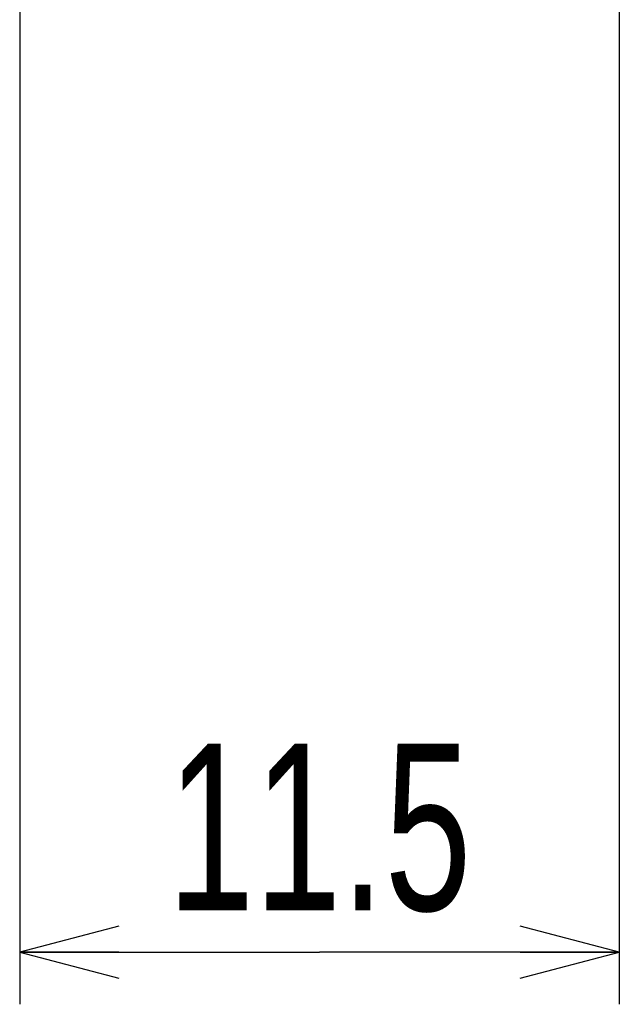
# Model space of a CAD drawing. Extents: x 0 to 183, y 0 to 176.
# Tile 1 of 31: x 1 to 12, y 0 to 19. Entities that reach past the tile are written whole.
import ezdxf

# ---------------------------------------------------------------- set-up
doc = ezdxf.new("R2010")
doc.units = 0
doc.header["$LTSCALE"] = 11.435424
doc.header["$MEASUREMENT"] = 0
doc.layers.get('0').update_dxf_attribs({"linetype": 'CONTINUOUS'})
doc.styles.add('TEXTSTYLE_2', font='txt', dxfattribs={"width": 0.7})
doc.dimstyles.new('DIMSTYLE_1', dxfattribs={"dimtxt": 3.2, "dimasz": 1.9, "dimexe": 1, "dimexo": 0.5, "dimgap": 0.8, "dimtad": 1, "dimdec": 3, "dimtxsty": 'TEXTSTYLE_2', "dimblk": 'OPEN', "dimblk1": 'OPEN', "dimblk2": 'OPEN', "dimcen": 0.09, "dimazin": 3, "dimtp": 0.001969, "dimtm": 0.001969, "dimtfac": 1, "dimtdec": 3, "dimtofl": 0, "dimtmove": 0, "dimatfit": 3, "dimtolj": 1})

# ---------------------------------------------------------------- blocks, each defined once
blk = doc.blocks.new('_OPEN')
at = {"color": 0, "linetype": 'BYBLOCK'}
for p, q in [((0, 0), (-1, 0.2632)), ((-1, -0.2632), (0, 0)), ((-1, 0), (0, 0))]:
    blk.add_line(p, q, dxfattribs=at)
blk = doc.blocks.new('*D2')
at = {"color": 2, "linetype": 'CONTINUOUS'}
for p, q in [((0.501, 19.225), (0.501, 1.8)), ((12.001, 19.225), (12.001, 1.8)), ((0.501, 1.8), (0.501, 0)), ((12.001, 1.8), (12.001, 0)), ((0.501, 1), (6.251, 1)), ((12.001, 1), (6.251, 1))]:
    blk.add_line(p, q, dxfattribs=at)
at = {"color": 2, "linetype": 'CONTINUOUS', "xscale": 1.9, "yscale": 1.9, "zscale": 1.9, "rotation": 180}
blk.add_blockref('_OPEN', (0.501, 1), dxfattribs=at)
at = {"color": 2, "linetype": 'CONTINUOUS', "xscale": 1.9, "yscale": 1.9, "zscale": 1.9}
blk.add_blockref('_OPEN', (12.001, 1), dxfattribs=at)
at = {"color": 2, "linetype": 'CONTINUOUS', "insert": (6.251, 5), "char_height": 3.2, "width": 8.96, "attachment_point": 2, "style": 'TEXTSTYLE_2'}
blk.add_mtext('11.5', dxfattribs=at)

msp = doc.modelspace()

# ---------------------------------------------------------------- dimensions: what is measured, and where the dimension line sits
at = {"color": 2, "linetype": 'CONTINUOUS'}
dim = msp.add_linear_dim(base=(12.0014, 1), p1=(0.5013, 19.7249), p2=(12.0014, 19.7249), text='11.5', dimstyle='DIMSTYLE_1', dxfattribs=at)
dim.commit()
dim.dimension.update_dxf_attribs({"geometry": '*D2', "text_midpoint": (6.4613, 1), "dimtype": 160})

doc.saveas('drawing.dxf')
